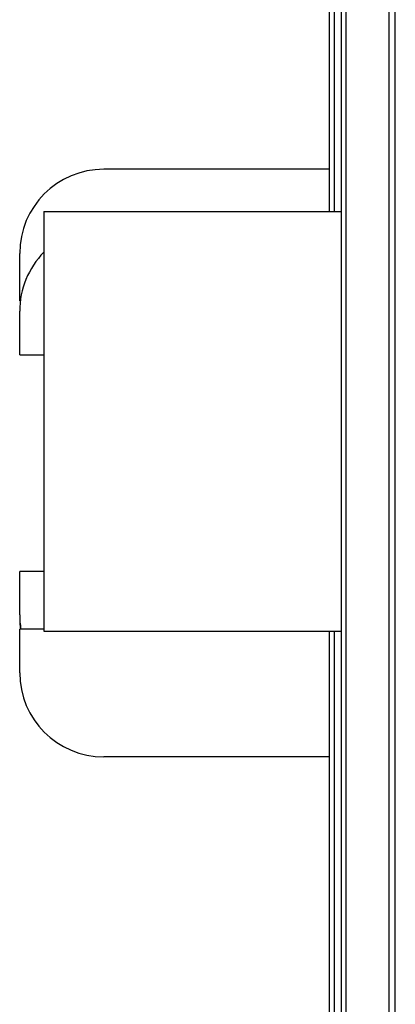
# Model space of a CAD drawing. Header units: inches. Extents: x 0 to 22, y 0 to 17.
# Tile 9 of 114: x 2.407 to 2.686, y 8.848 to 9.58. Entities that reach past the tile are written whole.
import ezdxf

# ---------------------------------------------------------------- set-up
doc = ezdxf.new("R2010")
doc.units = ezdxf.units.IN
doc.header["$LTSCALE"] = 1.21
doc.header["$MEASUREMENT"] = 0
doc.layers.get('0').update_dxf_attribs({"linetype": 'CONTINUOUS'})

msp = doc.modelspace()

# ---------------------------------------------------------------- linework, layer by layer
at = {"color": 7, "linetype": 'CONTINUOUS'}
for p, q in [((2.64587, 7.85208), (2.64587, 11.94508)), ((2.63688, 9.43743), (2.63688, 9.68843)), ((2.63688, 9.46877), (2.46904, 9.46877)), ((2.42451, 9.43743), (2.42451, 9.12543)), ((2.42451, 9.43743), (2.64587, 9.43743)), ((2.40654, 9.37093), (2.40654, 9.40627)), ((2.40654, 9.37392), (2.40747, 9.37392)), ((2.40654, 9.37093), (2.40707, 9.37093)), ((2.40654, 9.33091), (2.40654, 9.36326)), ((2.40654, 9.33091), (2.42451, 9.33091)), ((2.40654, 9.13757), (2.40654, 9.16992)), ((2.42451, 9.16992), (2.40654, 9.16992)), ((2.40654, 9.09456), (2.40654, 9.12691)), ((2.42451, 9.12691), (2.40654, 9.12691)), ((2.42451, 9.12543), (2.64587, 9.12543)), ((2.63688, 8.80743), (2.63688, 9.12543)), ((2.63688, 9.03206), (2.46904, 9.03206))]:
    msp.add_line(p, q, dxfattribs=at)
at = {"color": 9, "linetype": 'CONTINUOUS'}
for p, q in [((2.64933, 7.85208), (2.64933, 11.94508)), ((2.68134, 7.85208), (2.68134, 11.94508)), ((2.68588, 7.85208), (2.68588, 11.94508)), ((2.64072, 9.43743), (2.64072, 9.68843)), ((2.64072, 8.80743), (2.64072, 9.12543))]:
    msp.add_line(p, q, dxfattribs=at)
at = {"color": 7, "linetype": 'CONTINUOUS'}
for centre, start, end in [((2.46904, 9.40627), 90, 180), ((2.46904, 9.36326), 135.46288, 180), ((2.46904, 9.13757), 180, 189.81962), ((2.46904, 9.13458), 180, 186.99432), ((2.46904, 9.09456), 180, 270)]:
    msp.add_arc(centre, 0.0625, start, end, dxfattribs=at)

doc.saveas('drawing.dxf')
